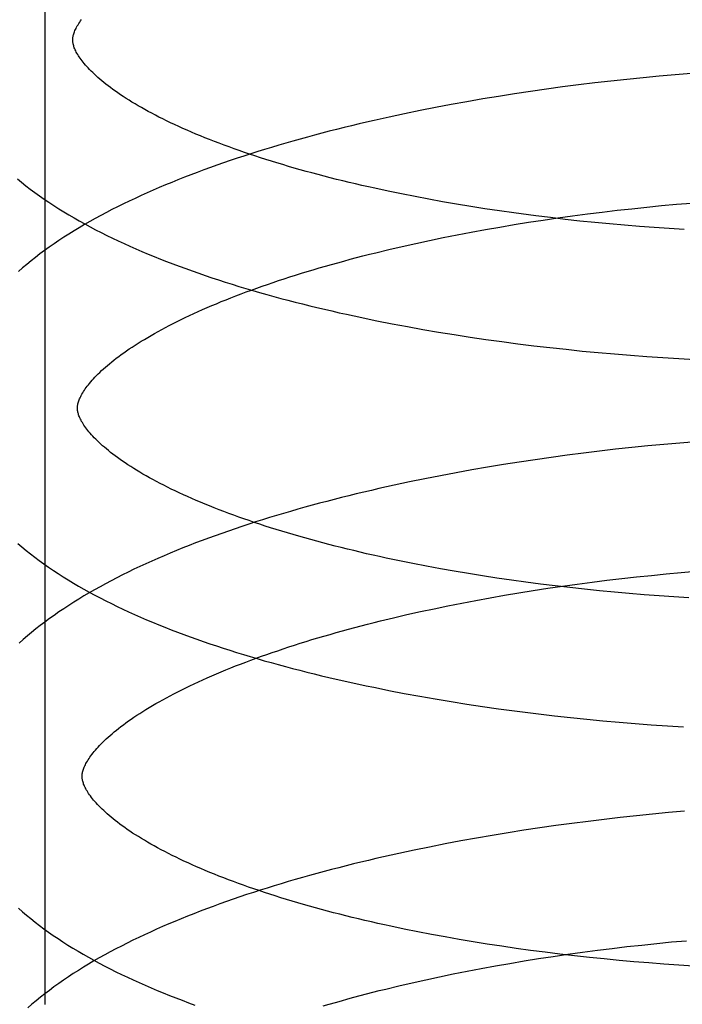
# Model space of a CAD drawing. Header units: inches. Extents: x 0 to 218, y 0 to 141.
# Tile 96 of 114: x 121.101 to 121.203, y 52.234 to 52.386. Entities that reach past the tile are written whole.
import ezdxf

# ---------------------------------------------------------------- set-up
doc = ezdxf.new("R2010")
doc.units = ezdxf.units.IN
doc.header["$LTSCALE"] = 11.987179
doc.header["$MEASUREMENT"] = 0
doc.linetypes.add('HIDDEN', pattern=[0.2, 0.1, -0.1])
doc.layers.add('DEFAULT_2', color=8, linetype='HIDDEN')

msp = doc.modelspace()

# ---------------------------------------------------------------- linework, layer by layer
at = {"layer": 'DEFAULT_2', "color": 8, "linetype": 'HIDDEN'}
for p, q in [((121.10489, 52.23379), (121.10489, 52.60879)), ((121.19456, 52.37646), (121.19208, 52.3762)), ((121.19704, 52.37672), (121.19456, 52.37646)), ((121.19952, 52.37695), (121.19704, 52.37672)), ((121.20199, 52.37717), (121.19952, 52.37695)), ((121.20446, 52.37736), (121.20199, 52.37717)), ((121.18216, 52.37496), (121.17969, 52.3746)), ((121.18463, 52.37529), (121.18216, 52.37496)), ((121.18711, 52.37561), (121.18463, 52.37529)), ((121.18959, 52.37591), (121.18711, 52.37561)), ((121.19208, 52.3762), (121.18959, 52.37591)), ((121.17233, 52.37344), (121.16989, 52.37302)), ((121.17477, 52.37384), (121.17233, 52.37344)), ((121.17723, 52.37423), (121.17477, 52.37384)), ((121.17969, 52.3746), (121.17723, 52.37423)), ((121.16506, 52.37212), (121.16267, 52.37165)), ((121.16747, 52.37258), (121.16506, 52.37212)), ((121.16989, 52.37302), (121.16747, 52.37258)), ((121.15793, 52.37066), (121.15558, 52.37013)), ((121.16029, 52.37116), (121.15793, 52.37066)), ((121.16267, 52.37165), (121.16029, 52.37116)), ((121.15981, 52.35879), (121.15774, 52.35922)), ((121.16189, 52.35838), (121.15981, 52.35879)), ((121.16401, 52.35798), (121.16189, 52.35838)), ((121.16614, 52.35759), (121.16401, 52.35798)), ((121.1683, 52.35722), (121.16614, 52.35759)), ((121.17048, 52.35686), (121.1683, 52.35722)), ((121.17268, 52.35651), (121.17048, 52.35686)), ((121.19533, 52.35652), (121.19762, 52.35676)), ((121.19762, 52.35676), (121.19991, 52.35699)), ((121.19991, 52.35699), (121.2022, 52.3572)), ((121.2022, 52.3572), (121.20449, 52.35739)), ((121.1749, 52.35618), (121.17268, 52.35651)), ((121.17713, 52.35586), (121.1749, 52.35618)), ((121.18276, 52.35514), (121.1805, 52.35542)), ((121.18166, 52.35477), (121.18392, 52.3551)), ((121.18503, 52.35487), (121.18276, 52.35514)), ((121.18392, 52.3551), (121.18619, 52.35541)), ((121.18619, 52.35541), (121.18847, 52.35571)), ((121.18847, 52.35571), (121.19075, 52.356)), ((121.19075, 52.356), (121.19304, 52.35627)), ((121.19304, 52.35627), (121.19533, 52.35652)), ((121.17275, 52.3533), (121.17495, 52.35369)), ((121.17495, 52.35369), (121.17717, 52.35406)), ((121.17717, 52.35406), (121.17941, 52.35442)), ((121.17941, 52.35442), (121.18166, 52.35477)), ((121.18731, 52.35462), (121.18503, 52.35487)), ((121.1896, 52.35439), (121.18731, 52.35462)), ((121.19189, 52.35417), (121.1896, 52.35439)), ((121.19418, 52.35396), (121.19189, 52.35417)), ((121.19648, 52.35377), (121.19418, 52.35396)), ((121.19878, 52.3536), (121.19648, 52.35377)), ((121.20107, 52.35344), (121.19878, 52.3536)), ((121.16411, 52.35162), (121.16624, 52.35206)), ((121.16624, 52.35206), (121.16839, 52.35249)), ((121.16839, 52.35249), (121.17056, 52.3529)), ((121.17056, 52.3529), (121.17275, 52.3533)), ((121.20336, 52.35329), (121.20107, 52.35344)), ((121.15788, 52.35022), (121.15993, 52.3507)), ((121.15993, 52.3507), (121.16201, 52.35116)), ((121.16201, 52.35116), (121.16411, 52.35162)), ((121.15585, 52.34973), (121.15788, 52.35022)), ((121.15836, 52.33878), (121.16073, 52.33833)), ((121.16073, 52.33833), (121.16312, 52.3379)), ((121.16312, 52.3379), (121.16553, 52.33749)), ((121.16553, 52.33749), (121.16795, 52.3371)), ((121.16795, 52.3371), (121.17038, 52.33672)), ((121.17038, 52.33672), (121.17282, 52.33636)), ((121.17282, 52.33636), (121.17528, 52.33602)), ((121.17528, 52.33602), (121.17774, 52.3357)), ((121.17774, 52.3357), (121.18021, 52.33539)), ((121.18021, 52.33539), (121.18269, 52.3351)), ((121.18269, 52.3351), (121.18517, 52.33483)), ((121.18517, 52.33483), (121.18766, 52.33457)), ((121.18766, 52.33457), (121.19015, 52.33433)), ((121.19015, 52.33433), (121.19264, 52.33411)), ((121.19264, 52.33411), (121.19512, 52.33391)), ((121.19512, 52.33391), (121.19761, 52.33372)), ((121.19761, 52.33372), (121.20009, 52.33355)), ((121.20009, 52.33355), (121.20257, 52.33339)), ((121.20257, 52.33339), (121.20504, 52.33326)), ((121.20026, 52.32016), (121.19778, 52.31993)), ((121.20273, 52.32038), (121.20026, 52.32016)), ((121.2052, 52.32058), (121.20273, 52.32038)), ((121.18785, 52.31882), (121.18537, 52.3185)), ((121.19033, 52.31912), (121.18785, 52.31882)), ((121.19282, 52.31941), (121.19033, 52.31912)), ((121.1953, 52.31968), (121.19282, 52.31941)), ((121.19778, 52.31993), (121.1953, 52.31968)), ((121.17797, 52.31744), (121.17551, 52.31706)), ((121.18043, 52.31781), (121.17797, 52.31744)), ((121.1829, 52.31817), (121.18043, 52.31781)), ((121.18537, 52.3185), (121.1829, 52.31817)), ((121.16821, 52.31579), (121.1658, 52.31534)), ((121.17063, 52.31623), (121.16821, 52.31579)), ((121.17307, 52.31665), (121.17063, 52.31623)), ((121.17551, 52.31706), (121.17307, 52.31665)), ((121.16103, 52.31437), (121.15867, 52.31387)), ((121.16341, 52.31486), (121.16103, 52.31437)), ((121.1658, 52.31534), (121.16341, 52.31486)), ((121.15867, 52.31387), (121.15632, 52.31334)), ((121.16158, 52.30179), (121.1595, 52.30221)), ((121.16368, 52.30138), (121.16158, 52.30179)), ((121.1658, 52.30099), (121.16368, 52.30138)), ((121.16795, 52.30061), (121.1658, 52.30099)), ((121.17012, 52.30024), (121.16795, 52.30061)), ((121.20063, 52.3002), (121.20292, 52.30041)), ((121.20292, 52.30041), (121.2052, 52.3006)), ((121.17231, 52.29989), (121.17012, 52.30024)), ((121.17452, 52.29955), (121.17231, 52.29989)), ((121.17674, 52.29923), (121.17452, 52.29955)), ((121.17898, 52.29892), (121.17674, 52.29923)), ((121.18123, 52.29862), (121.17898, 52.29892)), ((121.18691, 52.29862), (121.18918, 52.29892)), ((121.18918, 52.29892), (121.19147, 52.29921)), ((121.19147, 52.29921), (121.19375, 52.29948)), ((121.19375, 52.29948), (121.19605, 52.29973)), ((121.19605, 52.29973), (121.19834, 52.29997)), ((121.19834, 52.29997), (121.20063, 52.3002)), ((121.17789, 52.29727), (121.18013, 52.29763)), ((121.18013, 52.29763), (121.18238, 52.29797)), ((121.18349, 52.29834), (121.18123, 52.29862)), ((121.18238, 52.29797), (121.18464, 52.2983)), ((121.18576, 52.29808), (121.18349, 52.29834)), ((121.18464, 52.2983), (121.18691, 52.29862)), ((121.18804, 52.29783), (121.18576, 52.29808)), ((121.19033, 52.29759), (121.18804, 52.29783)), ((121.19262, 52.29737), (121.19033, 52.29759)), ((121.19492, 52.29717), (121.19262, 52.29737)), ((121.1691, 52.29569), (121.17127, 52.29611)), ((121.17127, 52.29611), (121.17346, 52.29651)), ((121.17346, 52.29651), (121.17567, 52.2969)), ((121.17567, 52.2969), (121.17789, 52.29727)), ((121.19721, 52.29698), (121.19492, 52.29717)), ((121.19951, 52.2968), (121.19721, 52.29698)), ((121.2018, 52.29664), (121.19951, 52.2968)), ((121.2041, 52.2965), (121.2018, 52.29664)), ((121.16065, 52.29391), (121.16272, 52.29437)), ((121.16272, 52.29437), (121.16483, 52.29483)), ((121.16483, 52.29483), (121.16695, 52.29527)), ((121.16695, 52.29527), (121.1691, 52.29569)), ((121.15657, 52.29294), (121.15859, 52.29343)), ((121.15859, 52.29343), (121.16065, 52.29391)), ((121.16024, 52.28177), (121.16263, 52.28133)), ((121.16263, 52.28133), (121.16502, 52.28091)), ((121.16502, 52.28091), (121.16744, 52.28051)), ((121.16744, 52.28051), (121.16986, 52.28012)), ((121.16986, 52.28012), (121.1723, 52.27975)), ((121.1723, 52.27975), (121.17475, 52.2794)), ((121.17475, 52.2794), (121.17721, 52.27907)), ((121.17721, 52.27907), (121.17968, 52.27875)), ((121.18339, 52.27831), (121.18587, 52.27804)), ((121.18587, 52.27804), (121.18836, 52.27778)), ((121.18836, 52.27778), (121.19085, 52.27754)), ((121.19085, 52.27754), (121.19334, 52.27732)), ((121.19334, 52.27732), (121.19583, 52.27712)), ((121.19583, 52.27712), (121.19831, 52.27693)), ((121.19831, 52.27693), (121.2008, 52.27676)), ((121.2008, 52.27676), (121.20327, 52.2766)), ((121.19353, 52.26262), (121.19105, 52.26233)), ((121.19602, 52.26288), (121.19353, 52.26262)), ((121.1985, 52.26313), (121.19602, 52.26288)), ((121.20098, 52.26337), (121.1985, 52.26313)), ((121.20345, 52.26358), (121.20098, 52.26337)), ((121.18115, 52.26102), (121.17868, 52.26065)), ((121.18362, 52.26138), (121.18115, 52.26102)), ((121.18609, 52.26171), (121.18362, 52.26138)), ((121.18857, 52.26203), (121.18609, 52.26171)), ((121.19105, 52.26233), (121.18857, 52.26203)), ((121.17135, 52.25944), (121.16893, 52.259)), ((121.17378, 52.25986), (121.17135, 52.25944)), ((121.17623, 52.26027), (121.17378, 52.25986)), ((121.17868, 52.26065), (121.17623, 52.26027)), ((121.16412, 52.25807), (121.16174, 52.25758)), ((121.16652, 52.25855), (121.16412, 52.25807)), ((121.16893, 52.259), (121.16652, 52.25855)), ((121.15938, 52.25708), (121.15704, 52.25655)), ((121.16174, 52.25758), (121.15938, 52.25708)), ((121.16231, 52.245), (121.16023, 52.24542)), ((121.16441, 52.24459), (121.16231, 52.245)), ((121.16653, 52.2442), (121.16441, 52.24459)), ((121.16868, 52.24382), (121.16653, 52.2442)), ((121.17085, 52.24345), (121.16868, 52.24382)), ((121.17304, 52.2431), (121.17085, 52.24345)), ((121.17525, 52.24276), (121.17304, 52.2431)), ((121.17747, 52.24244), (121.17525, 52.24276)), ((121.19228, 52.24243), (121.19457, 52.2427)), ((121.19457, 52.2427), (121.19686, 52.24295)), ((121.19686, 52.24295), (121.19915, 52.24319)), ((121.19915, 52.24319), (121.20144, 52.24342)), ((121.20144, 52.24342), (121.20373, 52.24362)), ((121.17971, 52.24213), (121.17747, 52.24244)), ((121.18196, 52.24183), (121.17971, 52.24213)), ((121.18095, 52.24085), (121.1832, 52.2412)), ((121.18422, 52.24155), (121.18196, 52.24183)), ((121.1832, 52.2412), (121.18546, 52.24153)), ((121.1865, 52.24129), (121.18422, 52.24155)), ((121.18546, 52.24153), (121.18773, 52.24184)), ((121.18878, 52.24104), (121.1865, 52.24129)), ((121.18773, 52.24184), (121.19, 52.24214)), ((121.19, 52.24214), (121.19228, 52.24243)), ((121.1721, 52.23934), (121.17429, 52.23974)), ((121.17429, 52.23974), (121.17649, 52.24012)), ((121.17649, 52.24012), (121.17871, 52.2405)), ((121.17871, 52.2405), (121.18095, 52.24085)), ((121.19106, 52.2408), (121.18878, 52.24104)), ((121.19336, 52.24058), (121.19106, 52.2408)), ((121.19565, 52.24038), (121.19336, 52.24058)), ((121.19795, 52.24019), (121.19565, 52.24038)), ((121.20024, 52.24001), (121.19795, 52.24019)), ((121.20254, 52.23985), (121.20024, 52.24001)), ((121.20483, 52.23971), (121.20254, 52.23985)), ((121.16565, 52.23806), (121.16778, 52.2385)), ((121.16778, 52.2385), (121.16993, 52.23892)), ((121.16993, 52.23892), (121.1721, 52.23934)), ((121.15739, 52.23617), (121.15942, 52.23666)), ((121.15942, 52.23666), (121.16147, 52.23714)), ((121.16147, 52.23714), (121.16355, 52.2376)), ((121.16355, 52.2376), (121.16565, 52.23806))]:
    msp.add_line(p, q, dxfattribs=at)
for points in [[(121.10913, 52.3825), (121.10913, 52.3826), (121.10914, 52.38272), (121.10915, 52.38284), (121.10916, 52.38296), (121.10918, 52.38308), (121.10921, 52.38321), (121.10925, 52.38335), (121.10929, 52.3835), (121.10934, 52.38365), (121.1094, 52.38381), (121.10947, 52.38398), (121.10955, 52.38415), (121.10963, 52.38433), (121.10973, 52.38452), (121.10983, 52.38471), (121.10994, 52.3849), (121.11007, 52.3851), (121.1102, 52.3853), (121.11034, 52.38551), (121.11049, 52.38572)], [(121.15774, 52.35922), (121.15571, 52.35966), (121.1547, 52.35988), (121.1537, 52.36011), (121.15271, 52.36034), (121.15173, 52.36057), (121.15076, 52.36081), (121.14979, 52.36104), (121.14883, 52.36129), (121.14788, 52.36153), (121.14694, 52.36178), (121.14601, 52.36203), (121.14509, 52.36228), (121.14417, 52.36253), (121.14327, 52.36279), (121.14237, 52.36305), (121.14149, 52.36331), (121.14061, 52.36357), (121.13975, 52.36384), (121.1389, 52.36411), (121.13805, 52.36438), (121.13722, 52.36465), (121.1364, 52.36492), (121.13559, 52.3652), (121.13479, 52.36548), (121.134, 52.36576), (121.13322, 52.36604), (121.13245, 52.36632), (121.1317, 52.3666), (121.13096, 52.36689), (121.13023, 52.36717), (121.12951, 52.36746), (121.1288, 52.36775), (121.12811, 52.36803), (121.12743, 52.36832), (121.12676, 52.36861), (121.1261, 52.3689), (121.12546, 52.3692), (121.12482, 52.36949), (121.12421, 52.36978), (121.1236, 52.37007), (121.12301, 52.37036), (121.12242, 52.37066), (121.12186, 52.37095), (121.1213, 52.37124), (121.12076, 52.37153), (121.12024, 52.37182), (121.11972, 52.37211), (121.11922, 52.37239), (121.11874, 52.37268), (121.11826, 52.37297), (121.1178, 52.37325), (121.11735, 52.37353), (121.11692, 52.37382), (121.1165, 52.37409), (121.11609, 52.37437), (121.1157, 52.37465), (121.11531, 52.37492), (121.11494, 52.3752), (121.11459, 52.37546), (121.11425, 52.37573), (121.11392, 52.37599), (121.1136, 52.37625), (121.1133, 52.37651), (121.113, 52.37676), (121.11272, 52.37702), (121.11246, 52.37726), (121.1122, 52.37751), (121.11196, 52.37775), (121.11172, 52.37798), (121.1115, 52.37822), (121.11129, 52.37845), (121.1111, 52.37867), (121.11091, 52.37889), (121.11073, 52.37911), (121.11057, 52.37932), (121.11041, 52.37952), (121.11027, 52.37973), (121.11013, 52.37992), (121.11001, 52.38012), (121.10989, 52.38031), (121.10978, 52.3805), (121.10968, 52.38068), (121.10959, 52.38086), (121.10951, 52.38103), (121.10943, 52.38119), (121.10937, 52.38135), (121.10932, 52.3815), (121.10927, 52.38165), (121.10923, 52.38179), (121.1092, 52.38192), (121.10917, 52.38204), (121.10916, 52.38216), (121.10914, 52.38228), (121.10913, 52.38239), (121.10913, 52.3825)], [(121.15558, 52.37013), (121.15442, 52.36986), (121.15326, 52.36959), (121.1521, 52.36931), (121.15096, 52.36903), (121.14981, 52.36875), (121.14867, 52.36846), (121.14754, 52.36816), (121.14642, 52.36786), (121.1453, 52.36756), (121.14418, 52.36725), (121.14308, 52.36694), (121.14198, 52.36663), (121.14088, 52.36631), (121.13979, 52.36598), (121.13871, 52.36565), (121.13764, 52.36532), (121.13657, 52.36498), (121.13552, 52.36464), (121.13446, 52.36429), (121.13342, 52.36394), (121.13238, 52.36359), (121.13136, 52.36323), (121.13034, 52.36286), (121.12932, 52.36249), (121.12832, 52.36212), (121.12732, 52.36174), (121.12633, 52.36136), (121.12535, 52.36097), (121.12438, 52.36058), (121.12342, 52.36018), (121.12247, 52.35978), (121.12152, 52.35937), (121.12059, 52.35896), (121.11966, 52.35854), (121.11874, 52.35811), (121.11784, 52.35769), (121.11694, 52.35725), (121.11605, 52.35681), (121.11517, 52.35637), (121.11431, 52.35592), (121.11345, 52.35546), (121.1126, 52.355), (121.11177, 52.35453), (121.11094, 52.35406), (121.11013, 52.35358), (121.10933, 52.3531), (121.10854, 52.35261), (121.10776, 52.35211), (121.107, 52.35161), (121.10624, 52.3511), (121.10551, 52.35059), (121.10478, 52.35007), (121.10407, 52.34954), (121.10338, 52.34901), (121.1027, 52.34847), (121.10203, 52.34793), (121.10139, 52.34739), (121.10076, 52.34684)], [(121.1006, 52.36112), (121.10125, 52.36059), (121.10191, 52.36006), (121.10258, 52.35954), (121.10328, 52.35902), (121.10398, 52.35851), (121.10471, 52.358), (121.10544, 52.3575), (121.10619, 52.35701), (121.10696, 52.35652), (121.10774, 52.35604), (121.10853, 52.35556), (121.10933, 52.35509), (121.11014, 52.35463), (121.11097, 52.35417), (121.1118, 52.35372), (121.11265, 52.35327), (121.11351, 52.35283), (121.11438, 52.3524), (121.11525, 52.35197), (121.11614, 52.35155), (121.11704, 52.35113), (121.11795, 52.35072), (121.11887, 52.35032), (121.1198, 52.34992), (121.12073, 52.34952), (121.12168, 52.34913), (121.12263, 52.34875), (121.1236, 52.34837), (121.12457, 52.348), (121.12555, 52.34763), (121.12654, 52.34727), (121.12754, 52.34691), (121.12854, 52.34656), (121.12956, 52.34621), (121.13058, 52.34587), (121.13161, 52.34553), (121.13265, 52.34519), (121.13369, 52.34487), (121.13474, 52.34454), (121.1358, 52.34422), (121.13687, 52.34391), (121.13794, 52.3436), (121.13903, 52.34329), (121.14011, 52.34299), (121.14121, 52.34269), (121.14231, 52.3424), (121.14342, 52.34211), (121.14453, 52.34183), (121.14566, 52.34155), (121.14678, 52.34128), (121.14792, 52.34101), (121.14905, 52.34074), (121.1502, 52.34048), (121.15135, 52.34023), (121.15251, 52.33997), (121.15367, 52.33973), (121.15483, 52.33948), (121.156, 52.33924), (121.15836, 52.33878)], [(121.1805, 52.35542), (121.17825, 52.35571), (121.17713, 52.35586)], [(121.10985, 52.32571), (121.10985, 52.32581), (121.10986, 52.32593), (121.10987, 52.32605), (121.10988, 52.32617), (121.1099, 52.32629), (121.10993, 52.32642), (121.10997, 52.32656), (121.11001, 52.32671), (121.11006, 52.32686), (121.11012, 52.32702), (121.11019, 52.32719), (121.11027, 52.32736), (121.11035, 52.32754), (121.11045, 52.32772), (121.11055, 52.32791), (121.11066, 52.32811), (121.11079, 52.32831), (121.11092, 52.32851), (121.11106, 52.32871), (121.11121, 52.32893), (121.11137, 52.32914), (121.11154, 52.32936), (121.11172, 52.32958), (121.11191, 52.32981), (121.11211, 52.33005), (121.11233, 52.33029), (121.11255, 52.33053), (121.11279, 52.33078), (121.11304, 52.33103), (121.1133, 52.33128), (121.11358, 52.33154), (121.11386, 52.3318), (121.11416, 52.33206), (121.11447, 52.33233), (121.11479, 52.3326), (121.11513, 52.33288), (121.11548, 52.33316), (121.11584, 52.33344), (121.11621, 52.33372), (121.1166, 52.33401), (121.117, 52.3343), (121.11742, 52.33459), (121.11785, 52.33488), (121.11829, 52.33517), (121.11874, 52.33547), (121.11921, 52.33577), (121.11968, 52.33607), (121.12018, 52.33637), (121.12068, 52.33667), (121.1212, 52.33697), (121.12174, 52.33728), (121.12228, 52.33758), (121.12284, 52.33789), (121.12342, 52.33819), (121.124, 52.3385), (121.1246, 52.33881), (121.12521, 52.33912), (121.12584, 52.33942), (121.12647, 52.33973), (121.12712, 52.34004), (121.12779, 52.34034), (121.12846, 52.34065), (121.12915, 52.34096), (121.12985, 52.34126), (121.13056, 52.34157), (121.13128, 52.34187), (121.13202, 52.34218), (121.13276, 52.34248), (121.13352, 52.34278), (121.13429, 52.34308), (121.13507, 52.34338), (121.13587, 52.34368), (121.13667, 52.34397), (121.13749, 52.34427), (121.13831, 52.34456), (121.13915, 52.34485), (121.14, 52.34514), (121.14086, 52.34543), (121.14172, 52.34572), (121.1426, 52.346), (121.14349, 52.34628), (121.14439, 52.34656), (121.14529, 52.34684), (121.14621, 52.34711), (121.14714, 52.34739), (121.14807, 52.34766), (121.14901, 52.34793), (121.14997, 52.34819), (121.15093, 52.34845), (121.1519, 52.34871), (121.15287, 52.34897), (121.15386, 52.34923), (121.15485, 52.34948), (121.15585, 52.34973)], [(121.1595, 52.30221), (121.15745, 52.30264), (121.15644, 52.30286), (121.15543, 52.30309), (121.15443, 52.30331), (121.15344, 52.30354), (121.15246, 52.30378), (121.15148, 52.30401), (121.15052, 52.30425), (121.14956, 52.30449), (121.14861, 52.30474), (121.14767, 52.30498), (121.14674, 52.30523), (121.14581, 52.30548), (121.1449, 52.30574), (121.14399, 52.306), (121.1431, 52.30626), (121.14222, 52.30652), (121.14134, 52.30678), (121.14048, 52.30705), (121.13962, 52.30731), (121.13878, 52.30758), (121.13795, 52.30786), (121.13712, 52.30813), (121.13631, 52.30841), (121.13551, 52.30868), (121.13472, 52.30896), (121.13394, 52.30924), (121.13318, 52.30953), (121.13242, 52.30981), (121.13168, 52.31009), (121.13095, 52.31038), (121.13023, 52.31067), (121.12953, 52.31095), (121.12883, 52.31124), (121.12815, 52.31153), (121.12748, 52.31182), (121.12682, 52.31211), (121.12618, 52.3124), (121.12555, 52.31269), (121.12493, 52.31299), (121.12432, 52.31328), (121.12373, 52.31357), (121.12315, 52.31386), (121.12258, 52.31415), (121.12203, 52.31445), (121.12148, 52.31474), (121.12096, 52.31503), (121.12044, 52.31531), (121.11994, 52.3156), (121.11946, 52.31589), (121.11898, 52.31617), (121.11852, 52.31646), (121.11808, 52.31674), (121.11764, 52.31702), (121.11722, 52.3173), (121.11681, 52.31758), (121.11642, 52.31786), (121.11603, 52.31813), (121.11567, 52.3184), (121.11531, 52.31867), (121.11497, 52.31894), (121.11464, 52.3192), (121.11432, 52.31946), (121.11402, 52.31972), (121.11372, 52.31997), (121.11344, 52.32022), (121.11318, 52.32047), (121.11292, 52.32072), (121.11268, 52.32096), (121.11244, 52.32119), (121.11222, 52.32143), (121.11201, 52.32165), (121.11182, 52.32188), (121.11163, 52.3221), (121.11145, 52.32231), (121.11129, 52.32252), (121.11113, 52.32273), (121.11099, 52.32293), (121.11085, 52.32313), (121.11073, 52.32333), (121.11061, 52.32352), (121.1105, 52.32371), (121.1104, 52.32389), (121.11031, 52.32407), (121.11023, 52.32424), (121.11015, 52.3244), (121.11009, 52.32456), (121.11004, 52.32471), (121.10999, 52.32486), (121.10995, 52.32499), (121.10992, 52.32512), (121.10989, 52.32525), (121.10988, 52.32537), (121.10986, 52.32549), (121.10985, 52.3256), (121.10985, 52.32571)], [(121.15632, 52.31334), (121.15516, 52.31308), (121.154, 52.3128), (121.15284, 52.31253), (121.15169, 52.31224), (121.15055, 52.31196), (121.14941, 52.31167), (121.14828, 52.31138), (121.14716, 52.31108), (121.14604, 52.31077), (121.14492, 52.31047), (121.14382, 52.31016), (121.14271, 52.30984), (121.14162, 52.30952), (121.14053, 52.3092), (121.13945, 52.30887), (121.13838, 52.30853), (121.13731, 52.3082), (121.13625, 52.30785), (121.1352, 52.30751), (121.13416, 52.30716), (121.13312, 52.3068), (121.13209, 52.30644), (121.13107, 52.30608), (121.13006, 52.30571), (121.12906, 52.30534), (121.12806, 52.30496), (121.12707, 52.30457), (121.12609, 52.30419), (121.12512, 52.30379), (121.12416, 52.30339), (121.1232, 52.30299), (121.12226, 52.30258), (121.12132, 52.30217), (121.1204, 52.30175), (121.11948, 52.30133), (121.11857, 52.3009), (121.11767, 52.30047), (121.11679, 52.30003), (121.11591, 52.29959), (121.11504, 52.29914), (121.11418, 52.29868), (121.11334, 52.29822), (121.1125, 52.29775), (121.11168, 52.29728), (121.11086, 52.2968), (121.11006, 52.29632), (121.10927, 52.29582), (121.1085, 52.29533), (121.10773, 52.29483), (121.10698, 52.29432), (121.10624, 52.2938), (121.10552, 52.29329), (121.10481, 52.29276), (121.10411, 52.29223), (121.10344, 52.2917), (121.10277, 52.29116), (121.10213, 52.29062), (121.1015, 52.29007), (121.10088, 52.28952)], [(121.10067, 52.30489), (121.1013, 52.30435), (121.10194, 52.30382), (121.1026, 52.30329), (121.10328, 52.30277), (121.10397, 52.30225), (121.10468, 52.30174), (121.1054, 52.30123), (121.10614, 52.30073), (121.10689, 52.30023), (121.10765, 52.29974), (121.10843, 52.29926), (121.10922, 52.29878), (121.11003, 52.29831), (121.11084, 52.29785), (121.11167, 52.29739), (121.11251, 52.29693), (121.11335, 52.29649), (121.11421, 52.29605), (121.11508, 52.29562), (121.11596, 52.29519), (121.11685, 52.29477), (121.11774, 52.29435), (121.11865, 52.29394), (121.11957, 52.29353), (121.1205, 52.29313), (121.12143, 52.29274), (121.12238, 52.29235), (121.12333, 52.29197), (121.1243, 52.29159), (121.12527, 52.29122), (121.12625, 52.29085), (121.12724, 52.29048), (121.12824, 52.29013), (121.12924, 52.28977), (121.13026, 52.28943), (121.13128, 52.28908), (121.13231, 52.28874), (121.13335, 52.28841), (121.13439, 52.28808), (121.13544, 52.28776), (121.1365, 52.28744), (121.13757, 52.28712), (121.13864, 52.28681), (121.13973, 52.28651), (121.14081, 52.2862), (121.14191, 52.28591), (121.14301, 52.28562), (121.14412, 52.28533), (121.14523, 52.28504), (121.14636, 52.28477), (121.14748, 52.28449), (121.14862, 52.28422), (121.14975, 52.28396), (121.1509, 52.2837), (121.15205, 52.28344), (121.15321, 52.28319), (121.15437, 52.28294), (121.15553, 52.2827), (121.1567, 52.28246), (121.15788, 52.28222), (121.16024, 52.28177)], [(121.11057, 52.26892), (121.11057, 52.26902), (121.11058, 52.26914), (121.11059, 52.26925), (121.1106, 52.26937), (121.11062, 52.2695), (121.11065, 52.26963), (121.11069, 52.26977), (121.11073, 52.26992), (121.11078, 52.27007), (121.11084, 52.27023), (121.11091, 52.2704), (121.11099, 52.27057), (121.11107, 52.27075), (121.11117, 52.27093), (121.11127, 52.27112), (121.11138, 52.27132), (121.11151, 52.27152), (121.11164, 52.27172), (121.11178, 52.27192), (121.11193, 52.27213), (121.11209, 52.27235), (121.11226, 52.27257), (121.11244, 52.27279), (121.11263, 52.27302), (121.11283, 52.27326), (121.11305, 52.27349), (121.11327, 52.27374), (121.11351, 52.27398), (121.11376, 52.27423), (121.11402, 52.27449), (121.1143, 52.27475), (121.11458, 52.27501), (121.11488, 52.27527), (121.11519, 52.27554), (121.11551, 52.27581), (121.11585, 52.27609), (121.1162, 52.27637), (121.11656, 52.27665), (121.11693, 52.27693), (121.11732, 52.27722), (121.11772, 52.27751), (121.11814, 52.2778), (121.11857, 52.27809), (121.11901, 52.27838), (121.11946, 52.27868), (121.11993, 52.27898), (121.1204, 52.27927), (121.1209, 52.27958), (121.1214, 52.27988), (121.12192, 52.28018), (121.12246, 52.28048), (121.123, 52.28079), (121.12356, 52.2811), (121.12414, 52.2814), (121.12472, 52.28171), (121.12532, 52.28202), (121.12593, 52.28232), (121.12656, 52.28263), (121.12719, 52.28294), (121.12784, 52.28325), (121.12851, 52.28355), (121.12918, 52.28386), (121.12987, 52.28417), (121.13057, 52.28447), (121.13128, 52.28478), (121.132, 52.28508), (121.13273, 52.28538), (121.13348, 52.28569), (121.13424, 52.28599), (121.13501, 52.28629), (121.13579, 52.28659), (121.13659, 52.28688), (121.13739, 52.28718), (121.13821, 52.28748), (121.13903, 52.28777), (121.13987, 52.28806), (121.14072, 52.28835), (121.14157, 52.28864), (121.14244, 52.28892), (121.14332, 52.28921), (121.14421, 52.28949), (121.14511, 52.28977), (121.14601, 52.29005), (121.14693, 52.29032), (121.14785, 52.29059), (121.14879, 52.29087), (121.14973, 52.29113), (121.15069, 52.2914), (121.15165, 52.29166), (121.15261, 52.29192), (121.15359, 52.29218), (121.15458, 52.29244), (121.15557, 52.29269), (121.15657, 52.29294)], [(121.17968, 52.27875), (121.18091, 52.2786), (121.18339, 52.27831)], [(121.16023, 52.24542), (121.15818, 52.24585), (121.15717, 52.24607), (121.15616, 52.24629), (121.15516, 52.24652), (121.15417, 52.24675), (121.15319, 52.24698), (121.15221, 52.24722), (121.15124, 52.24746), (121.15029, 52.2477), (121.14934, 52.24794), (121.1484, 52.24819), (121.14746, 52.24844), (121.14654, 52.24869), (121.14563, 52.24895), (121.14472, 52.2492), (121.14383, 52.24946), (121.14294, 52.24972), (121.14207, 52.24999), (121.1412, 52.25025), (121.14035, 52.25052), (121.1395, 52.25079), (121.13867, 52.25106), (121.13785, 52.25134), (121.13704, 52.25161), (121.13624, 52.25189), (121.13545, 52.25217), (121.13467, 52.25245), (121.1339, 52.25273), (121.13315, 52.25302), (121.13241, 52.2533), (121.13167, 52.25359), (121.13096, 52.25387), (121.13025, 52.25416), (121.12956, 52.25445), (121.12887, 52.25474), (121.1282, 52.25503), (121.12755, 52.25532), (121.1269, 52.25561), (121.12627, 52.2559), (121.12565, 52.25619), (121.12505, 52.25649), (121.12445, 52.25678), (121.12387, 52.25707), (121.1233, 52.25736), (121.12275, 52.25765), (121.12221, 52.25794), (121.12168, 52.25823), (121.12117, 52.25852), (121.12067, 52.25881), (121.12018, 52.2591), (121.11971, 52.25938), (121.11925, 52.25967), (121.1188, 52.25995), (121.11836, 52.26023), (121.11794, 52.26051), (121.11753, 52.26079), (121.11714, 52.26107), (121.11676, 52.26134), (121.11639, 52.26161), (121.11603, 52.26188), (121.11569, 52.26215), (121.11536, 52.26241), (121.11504, 52.26267), (121.11474, 52.26293), (121.11445, 52.26318), (121.11417, 52.26343), (121.1139, 52.26368), (121.11364, 52.26392), (121.1134, 52.26416), (121.11317, 52.2644), (121.11294, 52.26463), (121.11274, 52.26486), (121.11254, 52.26509), (121.11235, 52.26531), (121.11217, 52.26552), (121.11201, 52.26573), (121.11185, 52.26594), (121.11171, 52.26614), (121.11157, 52.26634), (121.11145, 52.26654), (121.11133, 52.26673), (121.11122, 52.26691), (121.11112, 52.2671), (121.11103, 52.26727), (121.11095, 52.26745), (121.11088, 52.26761), (121.11081, 52.26777), (121.11076, 52.26792), (121.11071, 52.26806), (121.11067, 52.2682), (121.11064, 52.26833), (121.11061, 52.26846), (121.1106, 52.26858), (121.11058, 52.2687), (121.11057, 52.26881), (121.11057, 52.26892)], [(121.15704, 52.25655), (121.15587, 52.25628), (121.15472, 52.25601), (121.15356, 52.25573), (121.15241, 52.25545), (121.15127, 52.25517), (121.15013, 52.25488), (121.149, 52.25458), (121.14787, 52.25429), (121.14675, 52.25398), (121.14564, 52.25368), (121.14453, 52.25336), (121.14343, 52.25305), (121.14234, 52.25273), (121.14125, 52.2524), (121.14017, 52.25208), (121.1391, 52.25174), (121.13803, 52.2514), (121.13697, 52.25106), (121.13592, 52.25072), (121.13488, 52.25037), (121.13384, 52.25001), (121.13281, 52.24965), (121.13179, 52.24929), (121.13078, 52.24892), (121.12977, 52.24854), (121.12878, 52.24816), (121.12779, 52.24778), (121.12681, 52.24739), (121.12584, 52.247), (121.12487, 52.2466), (121.12392, 52.2462), (121.12298, 52.24579), (121.12204, 52.24538), (121.12111, 52.24496), (121.1202, 52.24454), (121.11929, 52.24411), (121.11839, 52.24368), (121.1175, 52.24324), (121.11663, 52.24279), (121.11576, 52.24234), (121.1149, 52.24189), (121.11406, 52.24143), (121.11322, 52.24096), (121.1124, 52.24049), (121.11158, 52.24001), (121.11078, 52.23952), (121.10999, 52.23903), (121.10921, 52.23854), (121.10845, 52.23803), (121.10769, 52.23752), (121.10696, 52.23701), (121.10623, 52.23649), (121.10552, 52.23596), (121.10482, 52.23543), (121.10414, 52.2349), (121.10348, 52.23436), (121.10283, 52.23381), (121.1022, 52.23326)], [(121.10078, 52.24863), (121.10139, 52.24809), (121.10202, 52.24756), (121.10266, 52.24703), (121.10332, 52.2465), (121.104, 52.24598), (121.10469, 52.24546), (121.1054, 52.24495), (121.10612, 52.24444), (121.10686, 52.24394), (121.10761, 52.24344), (121.10837, 52.24295), (121.10915, 52.24247), (121.10994, 52.24199), (121.11074, 52.24152), (121.11155, 52.24106), (121.11238, 52.2406), (121.11321, 52.24015), (121.11406, 52.2397), (121.11492, 52.23927), (121.11579, 52.23883), (121.11666, 52.2384), (121.11755, 52.23798), (121.11845, 52.23757), (121.11936, 52.23716), (121.12027, 52.23675), (121.1212, 52.23635), (121.12214, 52.23596), (121.12308, 52.23557), (121.12404, 52.23518), (121.125, 52.2348), (121.12597, 52.23443), (121.12696, 52.23406), (121.12794, 52.2337)], [(121.14775, 52.23356), (121.14867, 52.23383), (121.14961, 52.2341), (121.15055, 52.23437), (121.15151, 52.23464), (121.15247, 52.2349), (121.15344, 52.23516), (121.15441, 52.23542), (121.1554, 52.23567), (121.15639, 52.23592), (121.15739, 52.23617)]]:
    msp.add_lwpolyline(points, dxfattribs=at)

doc.saveas('drawing.dxf')
